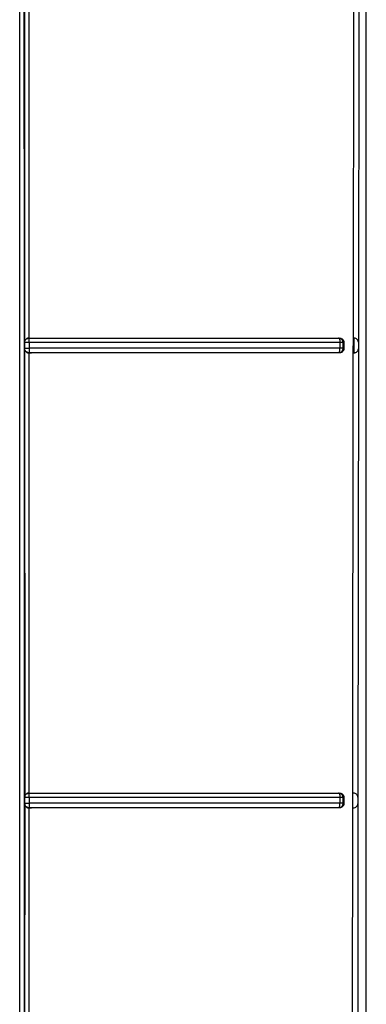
# Model space of a CAD drawing. Header units: inches. Extents: x 170 to 312, y 215 to 248.
# Tile 158 of 256: x 206.6933 to 206.7239, y 242.217 to 242.3039. Entities that reach past the tile are written whole.
import ezdxf

# ---------------------------------------------------------------- set-up
doc = ezdxf.new("R2010")
doc.units = ezdxf.units.IN
doc.header["$LTSCALE"] = 0.25
doc.header["$MEASUREMENT"] = 0
doc.layers.add('MOTOR RH', color=7, linetype='Continuous')

msp = doc.modelspace()

# ---------------------------------------------------------------- linework, layer by layer
at = {"layer": 'MOTOR RH'}
for p, q in [((206.72386, 241.941698), (206.72386, 242.369519)), ((206.693711, 242.315068), (206.693732, 242.275462)), ((206.723223, 242.315059), (206.723164, 242.275468)), ((206.694111, 242.314687), (206.694106, 242.275842)), ((206.722719, 242.275842), (206.722778, 242.314687)), ((206.694106, 242.275842), (206.694332, 242.275842)), ((206.721477, 242.275842), (206.72142, 242.275831)), ((206.722695, 242.27453), (206.722719, 242.275842)), ((206.722756, 242.275841), (206.722719, 242.275842)), ((206.722756, 242.275841), (206.722752, 242.274529)), ((206.693709, 242.275462), (206.693732, 242.275439)), ((206.693732, 242.274932), (206.693709, 242.27491)), ((206.693732, 242.275439), (206.693751, 242.27556)), ((206.693732, 242.275439), (206.693732, 242.274932)), ((206.693732, 242.27491), (206.693736, 242.235304)), ((206.694129, 242.275452), (206.694129, 242.274946)), ((206.721536, 242.275451), (206.721536, 242.274946)), ((206.721891, 242.275457), (206.721803, 242.27544)), ((206.721803, 242.27544), (206.721803, 242.274935)), ((206.721891, 242.274919), (206.721803, 242.274935)), ((206.721891, 242.275457), (206.721891, 242.274919)), ((206.723163, 242.274902), (206.723121, 242.235311)), ((206.723164, 242.275468), (206.723163, 242.274902)), ((206.694125, 242.274539), (206.694003, 242.274558)), ((206.694111, 242.274529), (206.694106, 242.235684)), ((206.694125, 242.274539), (206.694111, 242.274529)), ((206.694111, 242.274529), (206.694332, 242.274529)), ((206.721472, 242.274529), (206.72142, 242.274539)), ((206.722675, 242.235684), (206.722695, 242.27453)), ((206.722695, 242.27453), (206.722752, 242.274529)), ((206.694106, 242.235684), (206.694332, 242.235684)), ((206.721476, 242.235684), (206.72142, 242.235674)), ((206.722661, 242.234372), (206.722675, 242.235684)), ((206.722737, 242.235684), (206.722675, 242.235684)), ((206.693709, 242.235304), (206.693732, 242.235281)), ((206.693732, 242.234774), (206.693709, 242.234753)), ((206.693732, 242.235281), (206.693751, 242.235403)), ((206.693732, 242.235281), (206.693732, 242.234774)), ((206.694129, 242.23529), (206.694129, 242.234784)), ((206.721536, 242.235289), (206.721536, 242.234784)), ((206.721891, 242.235298), (206.721803, 242.235282)), ((206.721803, 242.235282), (206.721803, 242.234777)), ((206.721891, 242.23476), (206.721803, 242.234777)), ((206.721891, 242.235298), (206.721891, 242.23476)), ((206.723121, 242.235311), (206.723121, 242.234745)), ((206.693736, 242.234753), (206.693723, 242.195147)), ((206.694125, 242.234381), (206.694003, 242.234401)), ((206.694111, 242.234372), (206.694106, 242.195527)), ((206.694125, 242.234381), (206.694111, 242.234372)), ((206.694111, 242.234372), (206.694332, 242.234372)), ((206.721473, 242.234372), (206.72142, 242.234382)), ((206.722651, 242.195527), (206.722661, 242.234372)), ((206.722661, 242.234372), (206.72271, 242.234372)), ((206.723121, 242.234745), (206.723095, 242.195153))]:
    msp.add_line(p, q, dxfattribs=at)
for points, knots in [([(206.693296, 242.171636), (206.693296, 242.196167), (206.693296, 242.24523), (206.693296, 242.294248), (206.693296, 242.318757)], [0, 0, 0, 0, 0.5, 1, 1, 1, 1]), ([(206.693689, 242.172696), (206.693704, 242.197047), (206.693732, 242.245749), (206.693704, 242.294406), (206.693689, 242.318734)], [0, 0, 0, 0, 0.500009, 1, 1, 1, 1]), ([(206.694106, 242.275842), (206.69408, 242.27584), (206.694027, 242.275835), (206.693953, 242.27581), (206.693885, 242.275774), (206.693805, 242.275709), (206.693748, 242.275625), (206.693722, 242.275553), (206.693712, 242.275504), (206.69371, 242.275478), (206.693709, 242.275462)], [0, 0, 0, 0, 0.108094, 0.219521, 0.329816, 0.457705, 0.713072, 0.85149, 0.90556, 1, 1, 1, 1]), ([(206.693751, 242.27556), (206.693768, 242.275598), (206.6938, 242.275674), (206.693891, 242.275761), (206.694002, 242.27582), (206.694084, 242.275828), (206.694125, 242.275832)], [0, 0, 0, 0, 0.2500152, 0.500005, 0.7500017, 1, 1, 1, 1]), ([(206.694106, 242.275842), (206.694107, 242.275841), (206.69411, 242.275839), (206.694118, 242.275836), (206.694122, 242.275833), (206.694125, 242.275832)], [0, 0, 0, 0, 0.181364, 0.500189, 1, 1, 1, 1]), ([(206.694129, 242.275452), (206.694129, 242.275483), (206.694129, 242.27554), (206.694129, 242.275632), (206.694127, 242.275729), (206.694127, 242.275811), (206.694126, 242.275825), (206.694125, 242.275832)], [0, 0, 0, 0, 0.1558988, 0.2914515, 0.5007479, 0.758489, 1, 1, 1, 1]), ([(206.694125, 242.275832), (206.697206, 242.275831), (206.70337, 242.275831), (206.71253, 242.27583), (206.718457, 242.275831), (206.72142, 242.275831)], [0, 0, 0, 0, 0.333274, 0.666735, 1, 1, 1, 1]), ([(206.694332, 242.275842), (206.697395, 242.275842), (206.703529, 242.275842), (206.712637, 242.275841), (206.718534, 242.275841), (206.721477, 242.275842)], [0, 0, 0, 0, 0.333007, 0.666999, 1, 1, 1, 1]), ([(206.72142, 242.275831), (206.721422, 242.275831), (206.72144, 242.275829), (206.721464, 242.275804), (206.721501, 242.275728), (206.721521, 242.275635), (206.721533, 242.275543), (206.721535, 242.275484), (206.721536, 242.275451)], [0, 0, 0, 0, 0.021661, 0.250047, 0.499472, 0.696547, 0.835078, 1, 1, 1, 1]), ([(206.72142, 242.275831), (206.72147, 242.275824), (206.72157, 242.275811), (206.721696, 242.275721), (206.721785, 242.275592), (206.721797, 242.275491), (206.721803, 242.27544)], [0, 0, 0, 0, 0.250005, 0.500001, 0.75, 1, 1, 1, 1]), ([(206.721477, 242.275842), (206.72151, 242.27584), (206.721572, 242.275836), (206.721677, 242.2758), (206.721765, 242.275742), (206.721829, 242.275665), (206.721865, 242.275598), (206.721887, 242.275528), (206.72189, 242.27548), (206.721891, 242.275457)], [0, 0, 0, 0, 0.161397, 0.30413, 0.533664, 0.658108, 0.77668, 0.890293, 1, 1, 1, 1]), ([(206.723164, 242.275468), (206.723153, 242.275526), (206.723134, 242.275632), (206.723024, 242.275756), (206.722895, 242.27583), (206.722798, 242.275838), (206.722756, 242.275841)], [0, 0, 0, 0, 0.340322, 0.617646, 0.835942, 1, 1, 1, 1]), ([(206.693709, 242.27491), (206.693712, 242.274877), (206.693717, 242.274833), (206.69375, 242.274744), (206.693799, 242.274667), (206.693886, 242.274596), (206.693957, 242.274559), (206.694033, 242.274535), (206.694085, 242.274531), (206.694111, 242.274529)], [0, 0, 0, 0, 0.195185, 0.254503, 0.544802, 0.672766, 0.789682, 0.897807, 1, 1, 1, 1]), ([(206.694129, 242.275452), (206.694078, 242.275452), (206.693977, 242.275452), (206.693847, 242.275449), (206.693755, 242.275444), (206.693739, 242.27544), (206.693732, 242.275439)], [0, 0, 0, 0, 0.25, 0.500008, 0.750005, 1, 1, 1, 1]), ([(206.693732, 242.274932), (206.693739, 242.274934), (206.693754, 242.274938), (206.693847, 242.274942), (206.693976, 242.274946), (206.694078, 242.274946), (206.694129, 242.274946)], [0, 0, 0, 0, 0.25, 0.499998, 0.749995, 1, 1, 1, 1]), ([(206.694003, 242.274558), (206.693965, 242.274574), (206.693889, 242.274607), (206.693802, 242.274698), (206.693743, 242.274808), (206.693735, 242.274891), (206.693732, 242.274932)], [0, 0, 0, 0, 0.250005, 0.499997, 0.750002, 1, 1, 1, 1]), ([(206.694129, 242.274946), (206.694129, 242.274894), (206.694129, 242.274791), (206.694128, 242.274678), (206.694127, 242.274609), (206.694126, 242.274557), (206.694126, 242.274546), (206.694125, 242.274539)], [0, 0, 0, 0, 0.249829, 0.499373, 0.630803, 0.757732, 1, 1, 1, 1]), ([(206.721536, 242.275451), (206.718547, 242.275451), (206.712581, 242.275452), (206.703383, 242.275452), (206.697209, 242.275452), (206.694129, 242.275452)], [0, 0, 0, 0, 0.3348812, 0.6682131, 1, 1, 1, 1]), ([(206.721536, 242.274946), (206.718547, 242.274946), (206.712583, 242.274946), (206.703385, 242.274946), (206.69721, 242.274946), (206.694129, 242.274946)], [0, 0, 0, 0, 0.334809, 0.668141, 1, 1, 1, 1]), ([(206.72142, 242.274539), (206.721436, 242.274547), (206.721467, 242.274562), (206.721501, 242.274646), (206.721521, 242.274734), (206.721534, 242.274829), (206.721535, 242.274901), (206.721536, 242.274946)], [0, 0, 0, 0, 0.249794, 0.499273, 0.651003, 0.780934, 1, 1, 1, 1]), ([(206.721803, 242.274935), (206.721798, 242.274884), (206.721786, 242.274781), (206.721698, 242.274651), (206.721571, 242.274559), (206.72147, 242.274546), (206.72142, 242.274539)], [0, 0, 0, 0, 0.249998, 0.500002, 0.749989, 1, 1, 1, 1]), ([(206.721891, 242.274919), (206.72189, 242.274895), (206.721887, 242.274845), (206.721864, 242.274773), (206.721826, 242.274704), (206.721761, 242.274629), (206.721675, 242.274573), (206.721571, 242.274536), (206.721507, 242.274532), (206.721472, 242.274529)], [0, 0, 0, 0, 0.11022, 0.225547, 0.34726, 0.476194, 0.689698, 0.832795, 1, 1, 1, 1]), ([(206.721803, 242.27544), (206.721794, 242.275441), (206.721777, 242.275444), (206.721716, 242.275447), (206.721635, 242.27545), (206.721569, 242.275451), (206.721536, 242.275451)], [0, 0, 0, 0, 0.250002, 0.5, 0.750007, 1, 1, 1, 1]), ([(206.721803, 242.274935), (206.721794, 242.274936), (206.721777, 242.274939), (206.721716, 242.274942), (206.721635, 242.274945), (206.721569, 242.274946), (206.721536, 242.274946)], [0, 0, 0, 0, 0.250005, 0.499994, 0.75, 1, 1, 1, 1]), ([(206.722752, 242.274529), (206.722784, 242.274531), (206.722848, 242.274535), (206.722958, 242.274574), (206.723064, 242.274652), (206.723144, 242.274772), (206.723157, 242.274858), (206.723163, 242.274902)], [0, 0, 0, 0, 0.11976, 0.241467, 0.486971, 0.740268, 1, 1, 1, 1]), ([(206.72142, 242.274539), (206.718458, 242.274539), (206.712531, 242.27454), (206.703371, 242.274539), (206.697207, 242.274539), (206.694125, 242.274539)], [0, 0, 0, 0, 0.333244, 0.666706, 1, 1, 1, 1]), ([(206.721472, 242.274529), (206.718528, 242.27453), (206.712633, 242.274531), (206.703526, 242.27453), (206.697394, 242.274529), (206.694332, 242.274529)], [0, 0, 0, 0, 0.333035, 0.667012, 1, 1, 1, 1]), ([(206.694106, 242.235684), (206.69408, 242.235682), (206.694026, 242.235678), (206.693952, 242.235653), (206.693884, 242.235616), (206.693804, 242.235551), (206.693757, 242.235481), (206.69373, 242.235418), (206.693722, 242.235393), (206.693717, 242.23537), (206.693712, 242.235345), (206.69371, 242.235322), (206.693709, 242.235304)], [0, 0, 0, 0, 0.108113, 0.219496, 0.329466, 0.457635, 0.712977, 0.763743, 0.851326, 0.86756, 0.897761, 1, 1, 1, 1]), ([(206.693751, 242.235403), (206.693768, 242.235441), (206.6938, 242.235517), (206.693891, 242.235604), (206.694002, 242.235663), (206.694084, 242.23567), (206.694125, 242.235674)], [0, 0, 0, 0, 0.250003, 0.500004, 0.749999, 1, 1, 1, 1]), ([(206.694106, 242.235684), (206.694107, 242.235684), (206.69411, 242.235682), (206.694118, 242.235679), (206.694122, 242.235676), (206.694125, 242.235674)], [0, 0, 0, 0, 0.181325, 0.500184, 1, 1, 1, 1]), ([(206.694129, 242.23529), (206.694129, 242.235321), (206.694129, 242.235379), (206.694129, 242.235472), (206.694127, 242.23557), (206.694127, 242.235653), (206.694126, 242.235667), (206.694125, 242.235674)], [0, 0, 0, 0, 0.155901, 0.291448, 0.500762, 0.758379, 1, 1, 1, 1]), ([(206.694125, 242.235674), (206.697206, 242.235674), (206.70337, 242.235674), (206.71253, 242.235673), (206.718457, 242.235673), (206.72142, 242.235674)], [0, 0, 0, 0, 0.333275, 0.666736, 1, 1, 1, 1]), ([(206.694332, 242.235684), (206.697395, 242.235684), (206.703528, 242.235684), (206.712637, 242.235683), (206.718533, 242.235684), (206.721476, 242.235684)], [0, 0, 0, 0, 0.333014, 0.667003, 1, 1, 1, 1]), ([(206.72142, 242.235674), (206.721422, 242.235674), (206.721441, 242.235671), (206.721465, 242.235647), (206.721501, 242.235569), (206.721522, 242.235475), (206.721533, 242.235382), (206.721535, 242.235322), (206.721536, 242.235289)], [0, 0, 0, 0, 0.021214, 0.250059, 0.49947, 0.695958, 0.834633, 1, 1, 1, 1]), ([(206.72142, 242.235674), (206.72147, 242.235667), (206.72157, 242.235654), (206.721696, 242.235563), (206.721785, 242.235434), (206.721797, 242.235333), (206.721803, 242.235282)], [0, 0, 0, 0, 0.250004, 0.5, 0.75, 1, 1, 1, 1]), ([(206.721476, 242.235684), (206.72151, 242.235682), (206.721572, 242.235678), (206.721677, 242.235642), (206.721764, 242.235584), (206.721829, 242.235508), (206.721865, 242.23544), (206.721887, 242.23537), (206.72189, 242.235322), (206.721891, 242.235298)], [0, 0, 0, 0, 0.16242, 0.305478, 0.533465, 0.658304, 0.777057, 0.890604, 1, 1, 1, 1]), ([(206.723121, 242.235311), (206.723114, 242.235358), (206.7231, 242.235448), (206.723017, 242.235564), (206.722899, 242.235655), (206.722789, 242.235675), (206.722737, 242.235684)], [0, 0, 0, 0, 0.280663, 0.539168, 0.781865, 1, 1, 1, 1]), ([(206.694129, 242.23529), (206.694078, 242.23529), (206.693976, 242.23529), (206.693847, 242.235288), (206.693754, 242.235285), (206.693739, 242.235282), (206.693732, 242.235281)], [0, 0, 0, 0, 0.25, 0.5, 0.750002, 1, 1, 1, 1]), ([(206.693732, 242.234774), (206.693739, 242.234776), (206.693754, 242.234778), (206.693847, 242.234781), (206.693976, 242.234784), (206.694078, 242.234784), (206.694129, 242.234784)], [0, 0, 0, 0, 0.249997, 0.499999, 0.749999, 1, 1, 1, 1]), ([(206.694003, 242.234401), (206.693965, 242.234417), (206.69389, 242.23445), (206.693802, 242.23454), (206.693743, 242.234651), (206.693735, 242.234733), (206.693732, 242.234774)], [0, 0, 0, 0, 0.250002, 0.499994, 0.749997, 1, 1, 1, 1]), ([(206.694129, 242.234784), (206.694129, 242.234733), (206.694129, 242.23463), (206.694128, 242.234518), (206.694127, 242.234451), (206.694126, 242.234399), (206.694126, 242.234388), (206.694125, 242.234381)], [0, 0, 0, 0, 0.249811, 0.499354, 0.630878, 0.757853, 1, 1, 1, 1]), ([(206.721536, 242.235289), (206.718546, 242.23529), (206.712581, 242.23529), (206.703383, 242.23529), (206.697209, 242.23529), (206.694129, 242.23529)], [0, 0, 0, 0, 0.334895, 0.668228, 1, 1, 1, 1]), ([(206.721536, 242.234784), (206.718547, 242.234784), (206.712583, 242.234784), (206.703385, 242.234784), (206.69721, 242.234784), (206.694129, 242.234784)], [0, 0, 0, 0, 0.334786, 0.668119, 1, 1, 1, 1]), ([(206.72142, 242.234382), (206.721436, 242.234389), (206.721467, 242.234405), (206.7215, 242.234487), (206.721521, 242.234574), (206.721534, 242.234668), (206.721535, 242.234739), (206.721536, 242.234784)], [0, 0, 0, 0, 0.249787, 0.499289, 0.650743, 0.780515, 1, 1, 1, 1]), ([(206.721803, 242.234777), (206.721798, 242.234726), (206.721786, 242.234623), (206.721697, 242.234494), (206.721571, 242.234402), (206.72147, 242.234388), (206.72142, 242.234382)], [0, 0, 0, 0, 0.249998, 0.499999, 0.750004, 1, 1, 1, 1]), ([(206.721803, 242.235282), (206.721795, 242.235283), (206.721777, 242.235284), (206.721716, 242.235287), (206.721635, 242.235288), (206.721569, 242.235289), (206.721536, 242.235289)], [0, 0, 0, 0, 0.250001, 0.500004, 0.75, 1, 1, 1, 1]), ([(206.721803, 242.234777), (206.721795, 242.234778), (206.721777, 242.234779), (206.721716, 242.234781), (206.721635, 242.234783), (206.721569, 242.234784), (206.721536, 242.234784)], [0, 0, 0, 0, 0.249999, 0.5, 0.750002, 1, 1, 1, 1]), ([(206.693709, 242.234753), (206.693712, 242.23472), (206.693718, 242.234671), (206.693753, 242.234581), (206.693804, 242.234505), (206.693887, 242.234439), (206.693957, 242.234401), (206.694033, 242.234377), (206.694085, 242.234374), (206.694111, 242.234372)], [0, 0, 0, 0, 0.188481, 0.287737, 0.545819, 0.672576, 0.788944, 0.897165, 1, 1, 1, 1]), ([(206.72142, 242.234382), (206.718458, 242.234382), (206.71253, 242.234383), (206.703371, 242.234382), (206.697207, 242.234381), (206.694125, 242.234381)], [0, 0, 0, 0, 0.3332429, 0.6667047, 1, 1, 1, 1]), ([(206.721473, 242.234372), (206.718529, 242.234372), (206.712634, 242.234373), (206.703527, 242.234372), (206.697394, 242.234372), (206.694332, 242.234372)], [0, 0, 0, 0, 0.3330263, 0.667005, 1, 1, 1, 1]), ([(206.721891, 242.23476), (206.72189, 242.234736), (206.721887, 242.234687), (206.721864, 242.234615), (206.721826, 242.234546), (206.72176, 242.234471), (206.721674, 242.234414), (206.721571, 242.234378), (206.721507, 242.234374), (206.721473, 242.234372)], [0, 0, 0, 0, 0.11069, 0.226389, 0.34826, 0.47719, 0.692764, 0.834955, 1, 1, 1, 1]), ([(206.72271, 242.234372), (206.722766, 242.234378), (206.722884, 242.234393), (206.723011, 242.234486), (206.723099, 242.234606), (206.723113, 242.234698), (206.723121, 242.234745)], [0, 0, 0, 0, 0.217536, 0.458891, 0.723189, 1, 1, 1, 1])]:
    msp.add_open_spline(points, degree=3, knots=knots, dxfattribs=at)

doc.saveas('drawing.dxf')
